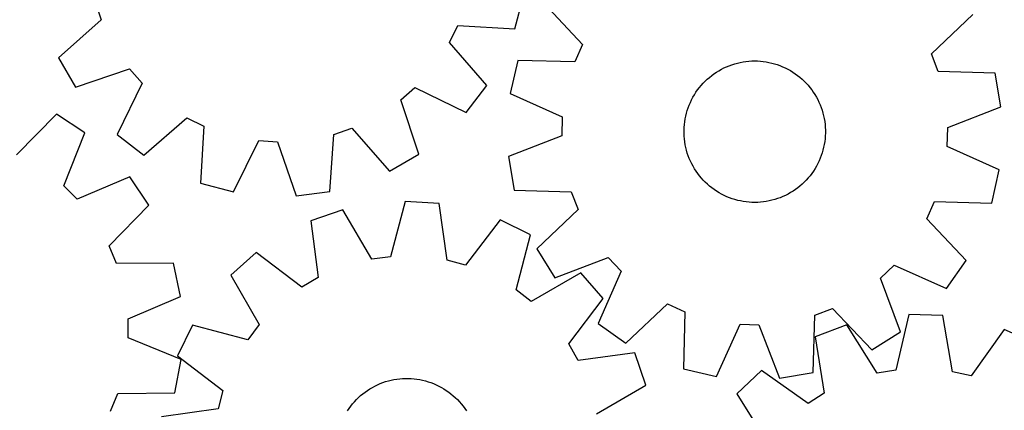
# Model space of a CAD drawing. Header units: millimetres. Extents: x 7 to 1243, y 7 to 1260.
# Tile 11 of 20: x 277 to 611, y 629 to 762. Entities that reach past the tile are written whole.
import ezdxf

# ---------------------------------------------------------------- set-up
doc = ezdxf.new("R2010")
doc.units = ezdxf.units.MM
doc.layers.add('CUT', color=7, linetype='CONTINUOUS', true_color=0x000000)

msp = doc.modelspace()

# ---------------------------------------------------------------- linework, layer by layer
at = {"layer": 'CUT'}
for p, q in [((444.699473, 758.879181), (447.672357, 770.025814)), ((302.233947, 767.984039), (304.307805, 761.897842)), ((454.439064, 767.716202), (467.714857, 753.60253)), ((586.130011, 750.388746), (600.151787, 763.761562)), ((304.307805, 761.897842), (289.798927, 749.055145)), ((422.521836, 754.287319), (425.358988, 760.05735)), ((425.358988, 760.05735), (444.699473, 758.879181)), ((435.264163, 739.690212), (422.521836, 754.287319)), ((467.714857, 753.60253), (465.094012, 747.731086)), ((289.798927, 749.055145), (295.57864, 739.071139)), ((588.428532, 744.38379), (586.130011, 750.388746)), ((445.72311, 748.18997), (443.166359, 736.940592)), ((465.094012, 747.731086), (445.72311, 748.18997)), ((514.843002, 745.155491), (515.715629, 745.599583)), ((515.715629, 745.599583), (516.605643, 746.007712)), ((516.605643, 746.007712), (517.511564, 746.379199)), ((517.511564, 746.379199), (518.431884, 746.713425)), ((518.431884, 746.713425), (519.36507, 747.009835)), ((519.36507, 747.009835), (520.30957, 747.267935)), ((520.30957, 747.267935), (521.263811, 747.487295)), ((521.263811, 747.487295), (522.226205, 747.66755)), ((522.226205, 747.66755), (523.195151, 747.808401)), ((523.195151, 747.808401), (524.169036, 747.909613)), ((524.169036, 747.909613), (525.146238, 747.971017)), ((525.146238, 747.971017), (526.125132, 747.992511)), ((526.125132, 747.992511), (527.104088, 747.974059)), ((527.104088, 747.974059), (528.081477, 747.915693)), ((528.081477, 747.915693), (529.055671, 747.817509)), ((529.055671, 747.817509), (530.02505, 747.679671)), ((530.02505, 747.679671), (530.988, 747.502407)), ((530.988, 747.502407), (531.942919, 747.286014)), ((531.942919, 747.286014), (532.888216, 747.030852)), ((532.888216, 747.030852), (533.822319, 746.737344)), ((533.822319, 746.737344), (534.743673, 746.40598)), ((534.743673, 746.40598), (535.650744, 746.03731)), ((535.650744, 746.03731), (536.542023, 745.63195)), ((536.542023, 745.63195), (537.416026, 745.190573)), ((295.57864, 739.071139), (313.940885, 745.257443)), ((313.940885, 745.257443), (318.185967, 740.42816)), ((510.05139, 741.781142), (510.79037, 742.423485)), ((510.79037, 742.423485), (511.554934, 743.035151)), ((511.554934, 743.035151), (512.343812, 743.615123)), ((512.343812, 743.615123), (513.155689, 744.162435)), ((513.155689, 744.162435), (513.989215, 744.676176)), ((513.989215, 744.676176), (514.843002, 745.155491)), ((537.416026, 745.190573), (538.271299, 744.713913)), ((538.271299, 744.713913), (539.106417, 744.202765)), ((539.106417, 744.202765), (539.919992, 743.65798)), ((539.919992, 743.65798), (540.710668, 743.080463)), ((540.710668, 743.080463), (541.47713, 742.471176)), ((541.47713, 742.471176), (542.218103, 741.831133)), ((607.795808, 743.791321), (588.428532, 744.38379)), ((609.738629, 732.419825), (607.795808, 743.791321)), ((318.185967, 740.42816), (309.696198, 723.010748)), ((406.005249, 734.774427), (410.834532, 739.019509)), ((410.834532, 739.019509), (428.251944, 730.52974)), ((428.251944, 730.52974), (435.264163, 739.690212)), ((506.781717, 738.148384), (507.375243, 738.927116)), ((507.375243, 738.927116), (508.000038, 739.68099)), ((508.000038, 739.68099), (508.655062, 740.408752)), ((508.655062, 740.408752), (509.339226, 741.109191)), ((509.339226, 741.109191), (510.05139, 741.781142)), ((542.218103, 741.831133), (542.932352, 741.161399)), ((542.932352, 741.161399), (543.61869, 740.46309)), ((543.61869, 740.46309), (544.275973, 739.737367)), ((544.275973, 739.737367), (544.903108, 738.985438)), ((544.903108, 738.985438), (545.499052, 738.208556)), ((443.166359, 736.940592), (460.832661, 728.981686)), ((504.739252, 734.811384), (505.198366, 735.676202)), ((505.198366, 735.676202), (505.692372, 736.521574)), ((505.692372, 736.521574), (506.220449, 737.346092)), ((506.220449, 737.346092), (506.781717, 738.148384)), ((545.499052, 738.208556), (546.062811, 737.408012)), ((546.062811, 737.408012), (546.593448, 736.585139)), ((546.593448, 736.585139), (547.090079, 735.741307)), ((547.090079, 735.741307), (547.551879, 734.87792)), ((412.191553, 716.412181), (406.005249, 734.774427)), ((503.266109, 731.186873), (503.57861, 732.114795)), ((503.57861, 732.114795), (503.9287, 733.029198)), ((503.9287, 733.029198), (504.315795, 733.92856)), ((504.315795, 733.92856), (504.739252, 734.811384)), ((547.551879, 734.87792), (547.978078, 733.996416)), ((547.978078, 733.996416), (548.367967, 733.098262)), ((548.367967, 733.098262), (548.720897, 732.184951)), ((548.720897, 732.184951), (549.036281, 731.258006)), ((591.666642, 725.430855), (609.738629, 732.419825)), ((289.160168, 729.944762), (275.532908, 716.17014)), ((298.808418, 723.620464), (289.160168, 729.944762)), ((318.856671, 715.998529), (333.453778, 728.740856)), ((333.453778, 728.740856), (339.223808, 725.903704)), ((460.832661, 728.981686), (460.65822, 722.554225)), ((502.55902, 728.337538), (502.75589, 729.296672)), ((502.75589, 729.296672), (502.991717, 730.246978)), ((502.991717, 730.246978), (503.266109, 731.186873)), ((549.036281, 731.258006), (549.313593, 730.318967)), ((549.313593, 730.318967), (549.552373, 729.369399)), ((549.552373, 729.369399), (549.752222, 728.410882)), ((339.223808, 725.903704), (338.04564, 706.563219)), ((502.166693, 724.444813), (502.20511, 725.423189)), ((502.20511, 725.423189), (502.283401, 726.399184)), ((502.283401, 726.399184), (502.401437, 727.371173)), ((502.401437, 727.371173), (502.55902, 728.337538)), ((549.752222, 728.410882), (549.912809, 727.445011)), ((549.912809, 727.445011), (550.033865, 726.473393)), ((550.033865, 726.473393), (550.11519, 725.497647)), ((550.11519, 725.497647), (550.156647, 724.519395)), ((591.492201, 719.003394), (591.666642, 725.430855)), ((291.6137, 705.629398), (298.808418, 723.620464)), ((309.696198, 723.010748), (318.856671, 715.998529)), ((381.967125, 703.73559), (383.278653, 723.067489)), ((383.278653, 723.067489), (389.36485, 725.141347)), ((389.36485, 725.141347), (402.207547, 710.632468)), ((460.65822, 722.554225), (442.586233, 715.565254)), ((502.168215, 723.465684), (502.166693, 724.444813)), ((502.209672, 722.487433), (502.168215, 723.465684)), ((502.290997, 721.511686), (502.209672, 722.487433)), ((550.119752, 722.561891), (550.041461, 721.585896)), ((550.158169, 723.540267), (550.119752, 722.561891)), ((550.156647, 724.519395), (550.158169, 723.540267)), ((349.192273, 703.590335), (357.801964, 720.94878)), ((357.801964, 720.94878), (364.218508, 720.535689)), ((364.218508, 720.535689), (370.531305, 702.216545)), ((502.412053, 720.540069), (502.290997, 721.511686)), ((502.57264, 719.574197), (502.412053, 720.540069)), ((502.772489, 718.61568), (502.57264, 719.574197)), ((503.011269, 717.666112), (502.772489, 718.61568)), ((549.568972, 718.688407), (549.333145, 717.738102)), ((549.765842, 719.647541), (549.568972, 718.688407)), ((549.923425, 720.613907), (549.765842, 719.647541)), ((550.041461, 721.585896), (549.923425, 720.613907)), ((609.158503, 711.044487), (591.492201, 719.003394)), ((402.207547, 710.632468), (412.191553, 716.412181)), ((442.586233, 715.565254), (444.529054, 704.193759)), ((503.288581, 716.727074), (503.011269, 717.666112)), ((503.603965, 715.800128), (503.288581, 716.727074)), ((503.956895, 714.886818), (503.603965, 715.800128)), ((548.746252, 715.870285), (548.396162, 714.955882)), ((549.058753, 716.798206), (548.746252, 715.870285)), ((549.333145, 717.738102), (549.058753, 716.798206)), ((504.346784, 713.988663), (503.956895, 714.886818)), ((504.772983, 713.107159), (504.346784, 713.988663)), ((505.234783, 712.243773), (504.772983, 713.107159)), ((505.731414, 711.399941), (505.234783, 712.243773)), ((547.126496, 712.308877), (546.63249, 711.463506)), ((547.58561, 713.173695), (547.126496, 712.308877)), ((548.009067, 714.05652), (547.58561, 713.173695)), ((548.396162, 714.955882), (548.009067, 714.05652)), ((314.061493, 708.634293), (296.200226, 701.123129)), ((320.55511, 699.099179), (314.061493, 708.634293)), ((506.262051, 710.577068), (505.731414, 711.399941)), ((506.82581, 709.776524), (506.262051, 710.577068)), ((507.421754, 708.999641), (506.82581, 709.776524)), ((508.048889, 708.247713), (507.421754, 708.999641)), ((544.949619, 709.057964), (544.324824, 708.30409)), ((545.543145, 709.836695), (544.949619, 709.057964)), ((546.104413, 710.638988), (545.543145, 709.836695)), ((546.63249, 711.463506), (546.104413, 710.638988)), ((606.601752, 699.79511), (609.158503, 711.044487)), ((296.200226, 701.123129), (291.6137, 705.629398)), ((338.04564, 706.563219), (349.192273, 703.590335)), ((508.706172, 707.52199), (508.048889, 708.247713)), ((509.39251, 706.82368), (508.706172, 707.52199)), ((510.106759, 706.153947), (509.39251, 706.82368)), ((510.847732, 705.513904), (510.106759, 706.153947)), ((511.614194, 704.904617), (510.847732, 705.513904)), ((541.534492, 705.561595), (540.769928, 704.949928)), ((542.273472, 706.203938), (541.534492, 705.561595)), ((542.985636, 706.875888), (542.273472, 706.203938)), ((543.6698, 707.576327), (542.985636, 706.875888)), ((544.324824, 708.30409), (543.6698, 707.576327)), ((370.531305, 702.216545), (381.967125, 703.73559)), ((444.529054, 704.193759), (463.89633, 703.601289)), ((463.89633, 703.601289), (466.194851, 697.596333)), ((512.40487, 704.3271), (511.614194, 704.904617)), ((513.218445, 703.782314), (512.40487, 704.3271)), ((514.053563, 703.271166), (513.218445, 703.782314)), ((514.908836, 702.794507), (514.053563, 703.271166)), ((515.782839, 702.35313), (514.908836, 702.794507)), ((516.674118, 701.947769), (515.782839, 702.35313)), ((517.581189, 701.5791), (516.674118, 701.947769)), ((535.719219, 701.977368), (534.813298, 701.605881)), ((536.609233, 702.385496), (535.719219, 701.977368)), ((537.48186, 702.829588), (536.609233, 702.385496)), ((538.335647, 703.308903), (537.48186, 702.829588)), ((539.169173, 703.822645), (538.335647, 703.308903)), ((539.98105, 704.369957), (539.169173, 703.822645)), ((540.769928, 704.949928), (539.98105, 704.369957)), ((307.023174, 685.230901), (320.55511, 699.099179)), ((407.554744, 700.309186), (402.532403, 681.59506)), ((419.068562, 699.589842), (407.554744, 700.309186)), ((421.722548, 680.396125), (419.068562, 699.589842)), ((518.502543, 701.247736), (517.581189, 701.5791)), ((519.436646, 700.954228), (518.502543, 701.247736)), ((520.381943, 700.699065), (519.436646, 700.954228)), ((521.336862, 700.482672), (520.381943, 700.699065)), ((522.299812, 700.305409), (521.336862, 700.482672)), ((523.269191, 700.16757), (522.299812, 700.305409)), ((524.243385, 700.069386), (523.269191, 700.16757)), ((525.220774, 700.01102), (524.243385, 700.069386)), ((526.19973, 699.992569), (525.220774, 700.01102)), ((527.178624, 700.014063), (526.19973, 699.992569)), ((528.155826, 700.075467), (527.178624, 700.014063)), ((529.129711, 700.176678), (528.155826, 700.075467)), ((530.098657, 700.317529), (529.129711, 700.176678)), ((531.061051, 700.497785), (530.098657, 700.317529)), ((532.015292, 700.717145), (531.061051, 700.497785)), ((532.959792, 700.975245), (532.015292, 700.717145)), ((533.892978, 701.271654), (532.959792, 700.975245)), ((534.813298, 701.605881), (533.892978, 701.271654)), ((584.610005, 694.382549), (587.23085, 700.253993)), ((587.23085, 700.253993), (606.601752, 699.79511)), ((386.363095, 697.453378), (375.450433, 693.711818)), ((396.160176, 680.736332), (386.363095, 697.453378)), ((466.194851, 697.596333), (452.173075, 684.223517)), ((375.450433, 693.711818), (377.971981, 674.500254)), ((439.739963, 694.118572), (427.938339, 678.75094)), ((450.102063, 689.047837), (439.739963, 694.118572)), ((597.885798, 680.268878), (584.610005, 694.382549)), ((445.208909, 670.299518), (450.102063, 689.047837)), ((309.536097, 679.312463), (307.023174, 685.230901)), ((356.964773, 682.963703), (348.314621, 675.330857)), ((372.413432, 671.268347), (356.964773, 682.963703)), ((452.173075, 684.223517), (458.31969, 674.46111)), ((328.912154, 679.416663), (309.536097, 679.312463)), ((331.262543, 668.122367), (328.912154, 679.416663)), ((402.532403, 681.59506), (396.160176, 680.736332)), ((427.938339, 678.75094), (421.722548, 680.396125)), ((458.31969, 674.46111), (476.439449, 681.325276)), ((476.439449, 681.325276), (480.861002, 676.657026)), ((568.829695, 674.269557), (573.497945, 678.69111)), ((573.497945, 678.69111), (591.218718, 670.854234)), ((591.218718, 670.854234), (597.885798, 680.268878)), ((348.314621, 675.330857), (357.996175, 658.54664)), ((467.106182, 676.08244), (450.321966, 666.400885)), ((474.739028, 667.432288), (467.106182, 676.08244)), ((480.861002, 676.657026), (473.024125, 658.936253)), ((377.971981, 674.500254), (372.413432, 671.268347)), ((575.693861, 656.149799), (568.829695, 674.269557)), ((450.321966, 666.400885), (445.208909, 670.299518)), ((313.453505, 660.488196), (331.262543, 668.122367)), ((463.043672, 651.983628), (474.739028, 667.432288)), ((482.438769, 652.269173), (496.55244, 665.544966)), ((496.55244, 665.544966), (502.423885, 662.924121)), ((502.423885, 662.924121), (501.965001, 643.553219)), ((546.553682, 661.726439), (552.558637, 664.024959)), ((552.558637, 664.024959), (565.931454, 650.003184)), ((578.511973, 662.019544), (574.10701, 643.150555)), ((590.043206, 661.67876), (578.511973, 662.019544)), ((313.510255, 654.058618), (313.453505, 660.488196)), ((357.996175, 658.54664), (354.097543, 653.433583)), ((473.024125, 658.936253), (482.438769, 652.269173)), ((513.214379, 640.996468), (521.173285, 658.66277)), ((521.173285, 658.66277), (527.600746, 658.488329)), ((527.600746, 658.488329), (534.589716, 640.416342)), ((545.961212, 642.359163), (546.553682, 661.726439)), ((557.425558, 658.469235), (546.641675, 654.371266)), ((567.766426, 642.082995), (557.425558, 658.469235)), ((593.32618, 642.582569), (590.043206, 661.67876)), ((335.349224, 658.326737), (330.278489, 647.964637)), ((354.097543, 653.433583), (335.349224, 658.326737)), ((565.931454, 650.003184), (575.693861, 656.149799)), ((610.883158, 656.889395), (599.592654, 641.14243)), ((621.406216, 652.16174), (610.883158, 656.889395)), ((331.451273, 646.739991), (313.510255, 654.058618)), ((466.275579, 646.425079), (463.043672, 651.983628)), ((546.641675, 654.371266), (549.792869, 635.252888)), ((485.487144, 648.946628), (466.275579, 646.425079)), ((489.228704, 638.033966), (485.487144, 648.946628)), ((329.300609, 635.405966), (331.451273, 646.739991)), ((330.278489, 647.964637), (345.64612, 636.163014)), ((501.965001, 643.553219), (513.214379, 640.996468)), ((528.519012, 643.021787), (520.124228, 635.108944)), ((544.343471, 631.840154), (528.519012, 643.021787)), ((534.589716, 640.416342), (545.961212, 642.359163)), ((574.10701, 643.150555), (567.766426, 642.082995)), ((599.592654, 641.14243), (593.32618, 642.582569)), ((398.12842, 638.147597), (399.027396, 638.535588)), ((399.027396, 638.535588), (399.941449, 638.886588)), ((399.941449, 638.886588), (400.869059, 639.200013)), ((400.869059, 639.200013), (401.808681, 639.475341)), ((401.808681, 639.475341), (402.758751, 639.712115)), ((402.758751, 639.712115), (403.717689, 639.909939)), ((403.717689, 639.909939), (404.683897, 640.068485)), ((404.683897, 640.068485), (405.655768, 640.187489)), ((405.655768, 640.187489), (406.631684, 640.266752)), ((406.631684, 640.266752), (407.610021, 640.306143)), ((407.610021, 640.306143), (408.589151, 640.305597)), ((408.589151, 640.305597), (409.567443, 640.265113)), ((409.567443, 640.265113), (410.543271, 640.184761)), ((410.543271, 640.184761), (411.515008, 640.064672)), ((411.515008, 640.064672), (412.481039, 639.905048)), ((412.481039, 639.905048), (413.439755, 639.706153)), ((413.439755, 639.706153), (414.38956, 639.468319)), ((414.38956, 639.468319), (415.328874, 639.191942)), ((415.328874, 639.191942), (416.256133, 638.877482)), ((416.256133, 638.877482), (417.169795, 638.525461)), ((417.169795, 638.525461), (418.068337, 638.136467)), ((307.51767, 629.206263), (309.925732, 635.168136)), ((309.925732, 635.168136), (329.300609, 635.405966)), ((345.64612, 636.163014), (344.000936, 629.947223)), ((392.379662, 634.457627), (393.132913, 635.083172)), ((393.132913, 635.083172), (393.911053, 635.677473)), ((393.911053, 635.677473), (394.712786, 636.23954)), ((394.712786, 636.23954), (395.536778, 636.768438)), ((395.536778, 636.768438), (396.381657, 637.263286)), ((396.381657, 637.263286), (397.246017, 637.723261)), ((397.246017, 637.723261), (398.12842, 638.147597)), ((418.068337, 638.136467), (418.950265, 637.711146)), ((418.950265, 637.711146), (419.814111, 637.250207)), ((419.814111, 637.250207), (420.658437, 636.754416)), ((420.658437, 636.754416), (421.481838, 636.224599)), ((421.481838, 636.224599), (422.282943, 635.661637)), ((422.282943, 635.661637), (423.060419, 635.066468)), ((423.060419, 635.066468), (423.812972, 634.440082)), ((472.511658, 628.236884), (489.228704, 638.033966)), ((520.124228, 635.108944), (530.351838, 618.651775)), ((549.792869, 635.252888), (544.343471, 631.840154)), ((389.639947, 631.664565), (390.281554, 632.404184)), ((390.281554, 632.404184), (390.952795, 633.117017)), ((390.952795, 633.117017), (391.652552, 633.801878)), ((391.652552, 633.801878), (392.379662, 634.457627)), ((423.812972, 634.440082), (424.539349, 633.783522)), ((424.539349, 633.783522), (425.238342, 633.09788)), ((425.238342, 633.09788), (425.908786, 632.384298)), ((425.908786, 632.384298), (426.549567, 631.643963)), ((344.000936, 629.947223), (324.807219, 627.293236)), ((387.903354, 629.297514), (388.449857, 630.109936)), ((388.449857, 630.109936), (389.029043, 630.899391)), ((389.029043, 630.899391), (389.639947, 631.664565)), ((426.549567, 631.643963), (427.159617, 630.878108)), ((427.159617, 630.878108), (427.737921, 630.088007)), ((427.737921, 630.088007), (428.283517, 629.274976))]:
    msp.add_line(p, q, dxfattribs=at)

doc.saveas('drawing.dxf')
